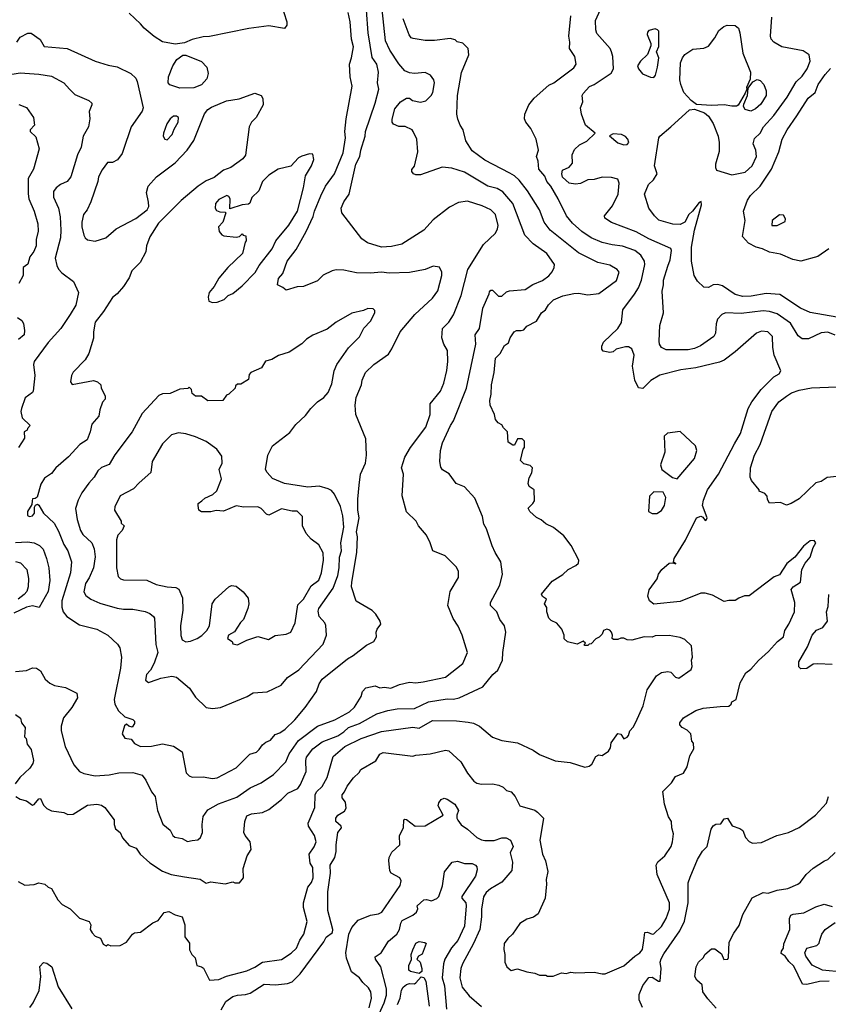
# Model space of a CAD drawing. Extents: x 1793424 to 1900092, y 321114 to 470632.
# Tile 79 of 256: x 1831512 to 1836681, y 403736 to 410029. Entities that reach past the tile are written whole.
import ezdxf

# ---------------------------------------------------------------- set-up
doc = ezdxf.new("R2010")
doc.units = 0

msp = doc.modelspace()

# ---------------------------------------------------------------- linework, layer by layer
at = {"layer": '0CON05XD'}
for points in [[(1833182.5, 410135), (1833220, 410015), (1833220, 409995), (1833205, 409972.5), (1833105, 409990.8), (1832977.5, 409972.5), (1832725, 409921.4), (1832685, 409919.2), (1832615, 409903.8), (1832565, 409881.2), (1832505, 409872), (1832425, 409888.6), (1832371.4, 409921.4), (1832308, 409975), (1832285, 410003.8), (1832211.7, 410071.7)], [(1832615, 404783.3), (1832651.7, 404788.3), (1832667, 404803), (1832680, 404835), (1832678, 404885), (1832684.3, 404935.7), (1832715, 404978.8), (1832782.4, 405017.6), (1832899.3, 405060.7), (1832985, 405120), (1833055, 405150.8), (1833135, 405204), (1833214.5, 405285.5), (1833233.8, 405336.2), (1833295, 405421.4), (1833416.3, 405513.7), (1833526.2, 405555), (1833621.2, 405605), (1833652.5, 405635), (1833695, 405703.8), (1833703.9, 405736.1), (1833725, 405760), (1833785, 405771.2), (1833815, 405760), (1833845, 405763.3), (1833885, 405756.7), (1833939.3, 405779.3), (1834005, 405794.5), (1834045, 405791.9), (1834092.1, 405797.9), (1834235, 405826.2), (1834345.6, 405914.4), (1834373.8, 405985), (1834341.2, 406095), (1834315, 406152.5), (1834282.3, 406202.3), (1834250, 406285), (1834263.3, 406375), (1834316.7, 406465), (1834317.5, 406505), (1834301.7, 406531.7), (1834232.3, 406602.3), (1834152.5, 406635), (1834136.4, 406686.4), (1834112.5, 406735), (1834062.5, 406795), (1834047.5, 406825), (1833984.1, 406884.1), (1833956.4, 406986.4), (1833966.2, 407125), (1833952.5, 407165), (1833973.3, 407233.3), (1834011.2, 407295), (1834108, 407425), (1834135.8, 407505), (1834136.7, 407575), (1834201.2, 407655), (1834222.7, 407707.3), (1834242.7, 407787.3), (1834250, 407845), (1834246.2, 407915), (1834223.3, 407955), (1834210, 407995), (1834214, 408055), (1834255, 408096.2), (1834285, 408143.3), (1834333.4, 408266.6), (1834376.8, 408433.2), (1834476.6, 408593.4), (1834553.3, 408665), (1834567, 408693), (1834570, 408715), (1834554, 408785), (1834525, 408814), (1834469.3, 408840.7), (1834375, 408870), (1834318.3, 408861.7), (1834259.5, 408830.5), (1834155, 408750), (1834095, 408683.8), (1833955, 408594), (1833889.5, 408580.5), (1833825, 408576.2), (1833735, 408603.8), (1833698.3, 408628.3), (1833572.5, 408795), (1833567.5, 408825), (1833583.3, 408865), (1833618.8, 408915), (1833661.1, 409105), (1833686.7, 409155), (1833691.9, 409195), (1833721.4, 409285), (1833723.5, 409315), (1833783.5, 409496.5), (1833807.5, 409585), (1833799.2, 409625), (1833805.8, 409694.2), (1833794.3, 409745), (1833765, 409787.5), (1833740.6, 409945), (1833728.7, 410091.3)], [(1832745, 405180), (1832775, 405184.2), (1832895, 405248), (1832984.2, 405335.8), (1833025, 405348.8), (1833043.8, 405365), (1833063.3, 405395), (1833085, 405412), (1833116, 405425), (1833145, 405461.2), (1833175, 405472), (1833208.8, 405495), (1833271.2, 405555), (1833337.3, 405632.7), (1833408.8, 405735), (1833426.2, 405785), (1833446.7, 405815), (1833606.7, 405945), (1833644.2, 405965.8), (1833729.3, 406030.7), (1833776.7, 406055), (1833793.3, 406085), (1833791.2, 406115), (1833796.7, 406135), (1833820, 406165), (1833816.7, 406185), (1833789.1, 406229.1), (1833765, 406253.8), (1833662.1, 406312.1), (1833633.5, 406405), (1833635.6, 406435), (1833666.4, 406625), (1833671.8, 406725), (1833665.5, 406755), (1833682.5, 406845), (1833674.6, 406895), (1833674.4, 406965), (1833682.5, 407055), (1833691.2, 407125), (1833723.8, 407195), (1833730, 407245), (1833725, 407350), (1833662, 407505), (1833656, 407565), (1833662.9, 407615), (1833698, 407695), (1833702, 407725), (1833722, 407775), (1833775, 407826.2), (1833868.8, 407891.2), (1833891.2, 407925), (1833943.8, 408035), (1834038.8, 408145), (1834151.2, 408248.8), (1834184.2, 408295.8), (1834211.2, 408395), (1834210, 408415), (1834195, 408447.5), (1834155, 408453.3), (1834105, 408433.8), (1834005, 408413.8), (1833875, 408410), (1833825, 408415.7), (1833755, 408409.2), (1833665, 408412), (1833585, 408428), (1833535, 408430), (1833510, 408425), (1833453, 408397), (1833415, 408360), (1833326.4, 408323.6), (1833285, 408322.5), (1833215, 408300), (1833195, 408317.5), (1833160, 408335), (1833166.7, 408375), (1833195, 408407.5), (1833222.5, 408485), (1833278.6, 408561.4), (1833343.1, 408675), (1833387.8, 408772.2), (1833395.7, 408805), (1833437.2, 408902.8), (1833467.1, 408965), (1833524.3, 409045), (1833580.7, 409179.3), (1833594.4, 409275), (1833590.8, 409315), (1833600, 409395), (1833636.7, 409605), (1833624.1, 409664.1), (1833620, 409745), (1833633.8, 409785), (1833645.6, 409855), (1833632.9, 409905), (1833624.3, 410015), (1833611.4, 410075)], [(1834027.5, 409315), (1834020, 409325), (1833977, 409347), (1833935, 409347.5), (1833900.7, 409360.7), (1833892.5, 409375), (1833893.6, 409393.6), (1833911.2, 409458.8), (1833946.1, 409503.9), (1833985, 409527.5), (1834005, 409527.5), (1834023.6, 409513.6), (1834075, 409503.3), (1834108.3, 409511.7), (1834142.5, 409545), (1834153.3, 409565), (1834163.3, 409625), (1834160, 409645), (1834137.5, 409675), (1834105, 409691.2), (1834036.4, 409686.4), (1834005, 409690), (1833975, 409703.3), (1833936.6, 409746.6), (1833878.6, 409835), (1833851.1, 409895), (1833828.9, 410095)], [(1836678.3, 408031.7), (1836635, 408028.6), (1836555, 407990), (1836515, 407990), (1836489.5, 408009.5), (1836440.6, 408090.6), (1836355, 408148.9), (1836305, 408163.5), (1836265, 408167.5), (1836125, 408151.1), (1836025, 408155.8), (1836000, 408145), (1835974, 408115), (1835964.2, 408085), (1835961.2, 408025), (1835948.8, 408005), (1835865, 407945.8), (1835825, 407927.5), (1835785, 407920), (1835645, 407918.8), (1835614, 407935), (1835602.5, 407955), (1835600.8, 407975), (1835604, 408075), (1835628.8, 408155), (1835618.8, 408295), (1835628.8, 408335), (1835627.5, 408365), (1835655.4, 408454.6), (1835670, 408495), (1835678.9, 408555), (1835675, 408568), (1835535, 408629.4), (1835453.7, 408673.7), (1835295, 408734), (1835251.7, 408761.7), (1835251.2, 408775), (1835300.9, 408839.1), (1835337.1, 408915), (1835343.9, 408983.9), (1835335, 409010), (1835295, 409021.4), (1835235, 409022), (1835185, 409008.8), (1835145, 409006.2), (1835097.4, 408982.6), (1835065, 408978), (1835025.5, 408985.5), (1834982.3, 409022.3), (1834978, 409045), (1834982.7, 409067.3), (1835025, 409086.6), (1835045, 409112.9), (1835043.5, 409165), (1835059.7, 409200.3), (1835091.1, 409228.9), (1835137.3, 409252.7), (1835190, 409305), (1835130, 409355), (1835103.6, 409426.4), (1835098, 409465), (1835111.1, 409505), (1835108.6, 409545), (1835113.3, 409556.7), (1835155, 409602.5), (1835185, 409616), (1835292.3, 409687.7), (1835308.8, 409715), (1835303.9, 409793.9), (1835296.2, 409825), (1835285.8, 409845.8), (1835200.9, 409940.9), (1835194.2, 409965), (1835192.5, 410025), (1835224, 410095)], [(1831501.7, 404521.7), (1831545, 404497.5), (1831605, 404501.2), (1831635, 404512.5), (1831673.6, 404503.6), (1831693.9, 404483.9), (1831716.1, 404476.1), (1831756.2, 404405), (1831783.3, 404375), (1831835, 404346.7), (1831895, 404287.5), (1831956.4, 404266.4), (1831967.5, 404245), (1831963.3, 404215), (1831975, 404192.5), (1831995, 404172.5), (1832029.3, 404159.3), (1832045, 404120), (1832065, 404110), (1832075, 404117.5), (1832095, 404110), (1832155, 404112.5), (1832195, 404132.5), (1832232.5, 404185), (1832247, 404193), (1832285, 404197.5), (1832363.9, 404256.1), (1832397.7, 404272.3), (1832435, 404322.5), (1832465, 404330), (1832505, 404307.5), (1832550, 404295), (1832567.5, 404245), (1832568.3, 404168.3), (1832597, 404127), (1832597.5, 404085), (1832612.5, 404055), (1832633.6, 404033.6), (1832643.8, 403985), (1832675, 403976.7), (1832687.3, 403967.3), (1832725, 403890), (1832785, 403894), (1832834.3, 403915.7), (1832965, 403950), (1833015, 403974.3), (1833065, 404005.8), (1833185, 404022.5), (1833247.6, 404062.4), (1833282.5, 404095), (1833303.2, 404146.8), (1833328.8, 404185), (1833348.8, 404265), (1833326.2, 404355), (1833326, 404385), (1833354.3, 404485), (1833377.5, 404515), (1833388.6, 404545), (1833385, 404610), (1833368.3, 404638.3), (1833363.3, 404695), (1833395, 404743.3), (1833406.7, 404775), (1833397.1, 404815), (1833358, 404875), (1833355.8, 404895), (1833398.2, 404995), (1833400, 405075), (1833408.8, 405095), (1833445, 405128.8), (1833477.5, 405185), (1833515, 405319.2), (1833590.8, 405385), (1833695.7, 405435.7), (1833825, 405479.5), (1834025, 405506.9), (1834065, 405500.8), (1834150.6, 405549.4), (1834305, 405547.5), (1834378.8, 405538.8), (1834412.3, 405532.3), (1834452.5, 405515), (1834535, 405443.3), (1834595, 405423.3), (1834695, 405407.5), (1834795, 405360.8), (1834835, 405332.5), (1834935, 405291.9), (1835031.7, 405281.7), (1835125, 405252.2), (1835152.1, 405257.9), (1835169.1, 405270.9), (1835195, 405320), (1835215, 405330), (1835235, 405327.5), (1835276, 405354), (1835288.8, 405375), (1835293, 405407), (1835335, 405467.5), (1835355, 405462.5), (1835375, 405433.3), (1835395, 405443.3), (1835403.3, 405455), (1835412.5, 405485), (1835433, 405507), (1835450.7, 405539.3), (1835497.5, 405645), (1835523.2, 405746.8), (1835583.8, 405835), (1835615, 405858), (1835655, 405863.3), (1835675, 405860), (1835705, 405826.7), (1835725, 405820), (1835803.6, 405876.4), (1835810, 405895), (1835806.7, 405935), (1835812.5, 405955), (1835807, 406027), (1835765, 406067.5), (1835735, 406080), (1835663, 406093), (1835575, 406091.2), (1835555, 406083.3), (1835504.3, 406085.7), (1835425, 406063.8), (1835395, 406066.7), (1835373.6, 406076.4), (1835355, 406076.2), (1835335, 406067.5), (1835308.3, 406068.3), (1835300, 406075), (1835302.5, 406095), (1835295.8, 406115.8), (1835285, 406128), (1835265, 406134.4), (1835244.6, 406125.4), (1835235, 406102.5), (1835216.4, 406083.6), (1835195, 406072.5), (1835165, 406040), (1835151.7, 406038.3), (1835145, 406030), (1835125, 406030), (1835120, 406035), (1835130, 406045), (1835115, 406057.5), (1835075, 406037.5), (1835013, 406053), (1834993, 406073), (1834992.5, 406095), (1834977.5, 406135), (1834945, 406172.5), (1834909.3, 406189.3), (1834893.8, 406205), (1834881.2, 406245), (1834881.7, 406271.7), (1834867.5, 406295), (1834880, 406325), (1834853.6, 406343.6), (1834848.3, 406358.3), (1834915, 406440), (1834985, 406483.3), (1835017.5, 406515), (1835068.3, 406541.7), (1835083.6, 406556.4), (1835087.5, 406575), (1835038.3, 406668.3), (1834989.7, 406729.7), (1834923.6, 406783.6), (1834875, 406807.5), (1834845, 406832.5), (1834815, 406847.5), (1834772.5, 406885), (1834763, 406907), (1834793, 406937), (1834802.5, 406955), (1834800, 407025), (1834770, 407045), (1834762.5, 407065), (1834768.3, 407101.7), (1834787, 407133), (1834790, 407165), (1834775, 407180), (1834735, 407190), (1834713, 407213), (1834730, 407285), (1834740, 407295), (1834740, 407335), (1834725, 407350), (1834695, 407350), (1834675, 407310), (1834665, 407310), (1834635, 407330), (1834630, 407395), (1834605, 407420), (1834595, 407440), (1834571.7, 407451.7), (1834553, 407473), (1834547.5, 407505), (1834520, 407565), (1834516.7, 407595), (1834526.7, 407635), (1834528.8, 407695), (1834546.2, 407775), (1834554, 407865), (1834583.8, 407895), (1834612.3, 407947.7), (1834637.5, 407965), (1834647.5, 407995), (1834673.3, 408035), (1834687, 408043), (1834717, 408043), (1834735, 408047.5), (1834755, 408070), (1834815, 408103.3), (1834848.8, 408155), (1834874.2, 408175.8), (1834893.2, 408206.8), (1834925, 408239.2), (1834985, 408264), (1835055, 408279.4), (1835085, 408281.4), (1835145, 408270.8), (1835215, 408280), (1835327, 408363), (1835343.8, 408415), (1835332.3, 408432.3), (1835285, 408460), (1835207.9, 408477.9), (1835085, 408538.6), (1834903.6, 408683.6), (1834864.3, 408735), (1834834.2, 408815), (1834758.6, 408935), (1834704.6, 409004.6), (1834675, 409031.4), (1834645, 409048.6), (1834485, 409132), (1834405, 409191.2), (1834363.8, 409255), (1834346.7, 409325), (1834327.5, 409355), (1834314, 409394), (1834306.2, 409425), (1834311.4, 409545), (1834337.3, 409692.7), (1834382.5, 409805), (1834380, 409845), (1834345, 409880), (1834308.3, 409888.3), (1834295, 409900), (1834265, 409910), (1834163.6, 409896.4), (1834105, 409896.2), (1834028.3, 409908.3), (1834015, 409913.3), (1834002.3, 409932.3), (1833962.5, 410035)], [(1835443.8, 407726.2), (1835430, 407815), (1835440, 407885), (1835425, 407926.7), (1835405, 407938.8), (1835385, 407938.8), (1835325, 407923.3), (1835305, 407906.7), (1835285, 407902), (1835241.7, 407911.7), (1835233, 407923), (1835233, 407943), (1835245, 407967.5), (1835336.7, 408055), (1835360, 408095), (1835367.5, 408175), (1835442.5, 408275), (1835467.5, 408315), (1835487.5, 408365), (1835509.2, 408465), (1835506, 408485), (1835482.5, 408525), (1835443.8, 408555), (1835365, 408582.2), (1835299.7, 408589.7), (1835235, 408605.6), (1835164.6, 408634.6), (1835106, 408675), (1835045, 408728), (1835007.5, 408775), (1834954.5, 408884.5), (1834907.5, 408965), (1834882.9, 408995), (1834868.7, 409028.7), (1834831.2, 409075), (1834826.7, 409125), (1834816.7, 409155), (1834828.8, 409195), (1834813.8, 409265), (1834778.8, 409335), (1834746.7, 409375), (1834740, 409395), (1834741.2, 409425), (1834766.2, 409485), (1834801.3, 409528.7), (1834895, 409610), (1834926.7, 409625), (1835055, 409722), (1835070, 409745), (1835060, 409795), (1835027.5, 409845), (1835030, 409885), (1835022.5, 409925), (1835036, 410055)], [(1836735, 408128.9), (1836565, 408157.5), (1836503.3, 408185), (1836372.3, 408272.3), (1836285, 408278.6), (1836187.4, 408262.6), (1836135, 408261.1), (1836085, 408272.2), (1836005, 408327.5), (1835975, 408336), (1835946.1, 408333.9), (1835915, 408316.7), (1835885, 408320), (1835845, 408357.5), (1835824.3, 408394.3), (1835807.1, 408485), (1835805.7, 408575), (1835825.5, 408685), (1835870, 408845), (1835867.5, 408867.5), (1835855, 408861.2), (1835812.5, 408805), (1835790, 408785), (1835763.8, 408735), (1835735, 408720.8), (1835687.7, 408722.3), (1835598.8, 408748.8), (1835570, 408775), (1835533.3, 408825), (1835506.7, 408915), (1835531.2, 408975), (1835563.3, 409005), (1835586.7, 409045), (1835571.2, 409095), (1835598.8, 409275), (1835604.1, 409285.9), (1835675.5, 409344.5), (1835795, 409453.3), (1835825, 409457.5), (1835890, 409435), (1835915, 409412.5), (1835945.7, 409365.7), (1835976.2, 409285), (1835983.6, 409243.6), (1835983.6, 409186.4), (1835961.2, 409105), (1835960, 409085), (1835967, 409067), (1836065, 409038.8), (1836150, 409055), (1836194.2, 409095), (1836222, 409155), (1836218, 409195), (1836200, 409235), (1836209.3, 409270.7), (1836245.9, 409304.1), (1836267.5, 409345), (1836333, 409417), (1836417.5, 409535), (1836475, 409631.2), (1836515, 409668), (1836547.1, 409715), (1836565.8, 409765), (1836560, 409805), (1836521.2, 409831.2), (1836385, 409856), (1836333.3, 409885), (1836316.7, 409905), (1836312.5, 409925), (1836321.2, 410045)], [(1831494, 409885), (1831515, 409916.7), (1831565, 409942.5), (1831585, 409942.5), (1831643, 409903), (1831668.3, 409858.3), (1831815, 409846.2), (1831995, 409764), (1832077.7, 409737.7), (1832135, 409728), (1832223.3, 409685), (1832253.8, 409655), (1832264, 409635), (1832300.8, 409465), (1832294, 409445), (1832225.7, 409344.3), (1832173, 409193), (1832166.7, 409175), (1832136.4, 409133.6), (1832105, 409117.5), (1832073.9, 409116.1), (1832039.3, 409070.7), (1832016.2, 409025), (1832012, 408995), (1831967.5, 408865), (1831944, 408815), (1831920.8, 408785), (1831910, 408735), (1831910, 408705), (1831922.7, 408652.7), (1831930, 408635), (1831945, 408623.3), (1831995, 408613.8), (1832063.3, 408635), (1832127.9, 408692.1), (1832255, 408758), (1832326.7, 408815), (1832336.7, 408835), (1832336.4, 408863.6), (1832322.5, 408925), (1832334.2, 408965), (1832387.5, 409025), (1832506.2, 409113.8), (1832582.9, 409195), (1832625, 409256.2), (1832692.8, 409427.2), (1832715.6, 409454.4), (1832739.1, 409470.9), (1832835, 409511.4), (1832915.7, 409524.3), (1833015, 409560), (1833055.8, 409545.8), (1833066.2, 409525), (1833068.6, 409485), (1833024.2, 409405), (1832995, 409373.8), (1832979.2, 409345), (1832955.5, 409164.5), (1832939.3, 409140.7), (1832861.2, 409085), (1832815, 409068.6), (1832755, 409020), (1832705, 408998.6), (1832653.8, 408965), (1832545, 408873.3), (1832400.3, 408729.7), (1832345, 408642.5), (1832323.8, 408585), (1832317.5, 408545), (1832283, 408477), (1832230, 408425), (1832211.2, 408378.8), (1832175.6, 408324.4), (1832135, 408277.5), (1832105, 408253.3), (1832048.8, 408165), (1831993.9, 408096.1), (1831983.8, 408035), (1831983.8, 407993.8), (1831953.8, 407895), (1831930, 407855), (1831853.6, 407776.4), (1831842.5, 407755), (1831837.5, 407715), (1831848.3, 407698.3), (1831985, 407722.5), (1832010, 407715), (1832030, 407695), (1832032.5, 407675), (1832057.5, 407625), (1832057.5, 407605), (1832042.5, 407585), (1832023.6, 407536.4), (1832017.5, 407495), (1831973.3, 407445), (1831963.3, 407395), (1831943.3, 407345), (1831895.8, 407314.2), (1831823.3, 407235), (1831743.3, 407165), (1831715, 407128.8), (1831671.7, 407098.3), (1831648.3, 407061.7), (1831623, 406977), (1831611.7, 406968.3), (1831595, 406967.5), (1831592.5, 406955), (1831588.8, 406931.2), (1831561.2, 406885), (1831561.2, 406861.2), (1831575, 406853.3), (1831595, 406858.8), (1831605.8, 406875), (1831606.7, 406913.3), (1831613, 406927), (1831625, 406932.5), (1831635, 406927.5), (1831664.3, 406875), (1831732.2, 406812.2), (1831760.7, 406760.7), (1831794.6, 406674.6), (1831820.8, 406635), (1831842.9, 406565), (1831836.9, 406495), (1831782.2, 406315), (1831780.8, 406275), (1831790, 406245), (1831814.2, 406214.2), (1831895, 406161.2), (1832005, 406133.3), (1832075.7, 406095.7), (1832137.7, 406037.7), (1832153.3, 406015), (1832162.5, 405955), (1832155.8, 405885), (1832116, 405685), (1832120, 405655), (1832142.7, 405612.7), (1832183.9, 405573.9), (1832236, 405556), (1832246.7, 405545), (1832245, 405530), (1832231.7, 405508.3), (1832210, 405515), (1832195, 405527.5), (1832183, 405517), (1832167.5, 405465), (1832185, 405437.5), (1832225, 405430), (1832245, 405402.5), (1832283.9, 405383.9), (1832355, 405386), (1832425, 405400.8), (1832495.8, 405385.8), (1832550.7, 405350.7), (1832576.1, 405216.1), (1832595, 405196.7), (1832615, 405187.5), (1832685, 405190), (1832745, 405180)], [(1835565, 409660), (1835575.9, 409674.1), (1835590, 409725), (1835598.8, 409785), (1835583.3, 409825), (1835597, 409857), (1835597.5, 409955), (1835590, 409965), (1835575, 409970), (1835535, 409960), (1835525, 409950), (1835523.3, 409935), (1835547, 409877), (1835547, 409863), (1835525, 409807.5), (1835480, 409765), (1835462.5, 409735), (1835467.5, 409715), (1835494.2, 409684.2), (1835545, 409661.2), (1835565, 409660)], [(1836065, 409475.8), (1836015, 409484.2), (1835935, 409480), (1835838.3, 409488.3), (1835805, 409512.5), (1835758, 409565), (1835738, 409615), (1835732.9, 409645), (1835737.3, 409752.7), (1835748.8, 409785), (1835765, 409806.7), (1835815, 409840), (1835885, 409846.7), (1835915, 409860), (1835956.1, 409913.9), (1835980.5, 409959.5), (1836014.2, 409985.8), (1836035, 409993.8), (1836085, 409992.5), (1836106.7, 409975), (1836116.1, 409946.1), (1836134.2, 409815), (1836184.2, 409695), (1836181.2, 409648.8), (1836157.5, 409595), (1836160, 409585), (1836150.8, 409559.2), (1836105, 409482.5), (1836094, 409476), (1836065, 409475.8)], [(1832535, 409592.5), (1832472.9, 409612.9), (1832461.2, 409625), (1832464.2, 409665), (1832490.8, 409735), (1832515.8, 409774.2), (1832555, 409802.5), (1832575, 409802.5), (1832675, 409762.5), (1832708.8, 409725), (1832718, 409685), (1832708.8, 409651.2), (1832675, 409614), (1832625, 409594.2), (1832535, 409592.5)], [(1831422.5, 409675), (1831515, 409689.4), (1831635, 409681.4), (1831715, 409669.2), (1831795, 409626.2), (1831831.2, 409585), (1831865, 409551.2), (1831953.6, 409513.6), (1831972.5, 409495), (1831973.3, 409485), (1831957, 409443), (1831961.2, 409395), (1831952, 409345), (1831918, 409285), (1831905.8, 409215), (1831880.8, 409165), (1831838.8, 409025), (1831815.8, 408994.2), (1831773.3, 408975), (1831745, 408953.8), (1831728.8, 408931.2), (1831728, 408895), (1831760, 408825), (1831770.3, 408770.3), (1831774.3, 408684.3), (1831773.1, 408635), (1831739.4, 408505), (1831748.6, 408458.6), (1831760, 408435), (1831781.5, 408411.5), (1831856, 408355), (1831887.5, 408285), (1831871.4, 408205), (1831835.7, 408145), (1831774.2, 408055), (1831695, 407966.2)], [(1836685, 408563.8), (1836615, 408516.7), (1836505, 408486.7), (1836455, 408496.2), (1836375, 408530), (1836305, 408543.3), (1836260, 408565), (1836220, 408575), (1836170.7, 408600.7), (1836133, 408643), (1836150, 408745), (1836140, 408805), (1836164, 408875), (1836184.2, 408905), (1836245, 408966), (1836318.1, 409075), (1836365.5, 409184.5), (1836386.9, 409265), (1836419.2, 409325), (1836480, 409415), (1836553.1, 409526.9), (1836596.3, 409563.7), (1836615.6, 409615), (1836660.2, 409679.8), (1836695, 409717.5)], [(1836185, 409443.8), (1836150, 409455), (1836140, 409475), (1836140.7, 409489.3), (1836163.8, 409545), (1836168, 409592), (1836198.3, 409631.7), (1836226.1, 409646.1), (1836245, 409640), (1836270, 409615), (1836283.3, 409575), (1836283.8, 409545), (1836249.5, 409490.5), (1836215, 409460), (1836185, 409443.8)], [(1831507, 409487), (1831555, 409467.5), (1831600, 409405), (1831607.5, 409355), (1831580, 409325), (1831580, 409315), (1831615, 409280), (1831636.7, 409205), (1831600, 409075), (1831566.7, 409015), (1831565.9, 408915.9), (1831570.8, 408885), (1831605.7, 408805), (1831628.6, 408725), (1831631.2, 408678.8), (1831618, 408625), (1831617.5, 408585), (1831602.7, 408547.3), (1831576.1, 408513.9), (1831563.6, 408466.4), (1831533.8, 408445), (1831533.3, 408395), (1831506.1, 408343.9)], [(1832455, 409262.5), (1832486.7, 409295), (1832499.3, 409330.7), (1832525.9, 409374.1), (1832527.5, 409405), (1832515, 409412.5), (1832495, 409412.5), (1832475, 409396.7), (1832453.3, 409363.3), (1832431.2, 409305), (1832430, 409285), (1832440, 409265), (1832455, 409262.5)], [(1831487.5, 405065), (1831515, 405046.7), (1831555, 405036.2), (1831595, 405010), (1831605, 405012.5), (1831635, 405050), (1831645, 405052.5), (1831665, 405010), (1831685, 404986.7), (1831715, 404973.3), (1831795, 404961.2), (1831819.3, 404949.3), (1831855, 404951.2), (1831945, 405008), (1832005, 405015.8), (1832035, 405008), (1832056.7, 404995), (1832116.7, 404915), (1832116.2, 404885), (1832125, 404857.5), (1832153.9, 404833.9), (1832169.5, 404799.5), (1832212.3, 404752.3), (1832257.5, 404735), (1832283.3, 404695), (1832345, 404641.2), (1832425, 404586.7), (1832480, 404565), (1832565, 404550), (1832665, 404536), (1832705, 404510), (1832735, 404520), (1832825, 404506.7), (1832875, 404520), (1832887, 404513), (1832916.4, 404513.6), (1832942.5, 404545), (1832940, 404605), (1832966, 404685), (1832992, 404725), (1832985.5, 404775.5), (1832954.2, 404815), (1832945.7, 404835), (1832950.5, 404905), (1832965, 404941.2), (1832995, 404954.4), (1833065, 404961.2), (1833105, 404982), (1833186.7, 405045), (1833226.7, 405085), (1833289.2, 405115), (1833308, 405142), (1833344.3, 405225), (1833341.1, 405295), (1833345.6, 405315), (1833385, 405368.8), (1833445, 405413.3), (1833545, 405453.2), (1833585, 405477.5), (1833615, 405504.5), (1833685, 405531.2), (1833795, 405592.2), (1833865.5, 405614.5), (1833924.7, 405625.3), (1834035, 405626.7), (1834125, 405670), (1834245, 405689.4), (1834285, 405685.7), (1834322.5, 405695), (1834472.5, 405765), (1834536.1, 405843.9), (1834568.3, 405871.7), (1834598.8, 405935), (1834600, 405985), (1834620, 406115), (1834611.2, 406155), (1834581.2, 406195), (1834563.3, 406245), (1834521.2, 406285), (1834521.2, 406305), (1834581.2, 406415), (1834598, 406485), (1834588.8, 406565), (1834551.2, 406625), (1834533, 406667), (1834495.9, 406775.9), (1834478.8, 406805), (1834471.2, 406855), (1834420.7, 406970.7), (1834355, 407043.3), (1834302.5, 407065), (1834257, 407127), (1834215, 407152.5), (1834205, 407170), (1834198.8, 407205), (1834202, 407275), (1834214.3, 407325), (1834265.6, 407435), (1834285.6, 407465), (1834369.4, 407675), (1834428.9, 407955), (1834424.4, 408015.6), (1834451.2, 408055), (1834473.3, 408185), (1834513, 408277), (1834515, 408290), (1834525, 408300), (1834535, 408300), (1834573, 408263), (1834595, 408262.5), (1834625, 408290), (1834643, 408297), (1834742.5, 408305), (1834792.3, 408337.7), (1834855, 408362.5), (1834895, 408393.3), (1834915, 408417.5), (1834928.8, 408445), (1834931.2, 408465), (1834881.2, 408535), (1834795, 408596), (1834742.1, 408652.1), (1834664.4, 408855), (1834599.8, 408929.8), (1834565, 408950), (1834505, 408965.8), (1834355, 409055.8), (1834275, 409080), (1834213.9, 409086.1), (1834075, 409037.5), (1834045, 409037.5), (1834030, 409045), (1834018.3, 409058.3), (1834018.3, 409071.7), (1834036.2, 409093.8), (1834056.7, 409185), (1834050, 409265), (1834027.5, 409315)], [(1835375, 409230), (1835395, 409232.5), (1835406.7, 409245), (1835400, 409265), (1835385, 409282.5), (1835360, 409295), (1835305, 409300), (1835283, 409287), (1835335, 409243.3), (1835375, 409230)], [(1832745, 408221.2), (1832775, 408223.8), (1832818.3, 408241.7), (1832844.2, 408265.8), (1832875, 408280), (1832935, 408328.8), (1833016.6, 408413.4), (1833042.1, 408457.9), (1833125.8, 408565), (1833150, 408615), (1833233.2, 408716.8), (1833288.1, 408805), (1833327.1, 408955), (1833338.3, 409031.7), (1833376.7, 409095), (1833392.5, 409135), (1833385, 409170), (1833365, 409172.5), (1833315, 409157.5), (1833293.6, 409146.4), (1833245, 409092.5), (1833165, 409073.3), (1833104.2, 409035.8), (1833063.3, 408995), (1833040, 408935), (1832996.2, 408893.8), (1832983.6, 408856.4), (1832975, 408850), (1832933.6, 408846.4), (1832855, 408820), (1832857.5, 408885), (1832849.3, 408899.3), (1832836.4, 408906.4), (1832785, 408880), (1832763.8, 408855), (1832762.5, 408825), (1832770.7, 408810.7), (1832790.7, 408800.7), (1832825, 408800), (1832830, 408795), (1832810, 408735), (1832782.5, 408705), (1832787.5, 408675), (1832803.6, 408653.6), (1832817, 408647), (1832895, 408640), (1832917, 408643), (1832935, 408660), (1832941.7, 408651.7), (1832958.3, 408648.3), (1832960, 408615), (1832953, 408607), (1832936.2, 408535), (1832843.3, 408445), (1832785, 408377.5), (1832755.8, 408324.2), (1832723.8, 408285), (1832716.7, 408255), (1832721.2, 408231.2), (1832745, 408221.2)], [(1836355, 408713.3), (1836405, 408740), (1836407, 408757), (1836395, 408780), (1836368.3, 408781.7), (1836322.5, 408745), (1836320, 408715), (1836355, 408713.3)], [(1832745, 405626.2), (1832795, 405634.2), (1832966.3, 405703.7), (1833005, 405727.5), (1833095, 405734.2), (1833183.3, 405775), (1833223.8, 405825), (1833297.1, 405875), (1833452.8, 406037.2), (1833474.2, 406095), (1833468.3, 406158.3), (1833462.5, 406175), (1833426.2, 406215), (1833420.5, 406249.5), (1833424, 406265), (1833515.7, 406395), (1833546.8, 406476.8), (1833555.4, 406525), (1833556.7, 406595), (1833569.5, 406635), (1833564, 406686), (1833584.4, 406785), (1833578, 406858), (1833562, 406918), (1833525, 406996.7), (1833505, 407020), (1833485, 407031.2), (1833427, 407047), (1833355, 407041.4), (1833204.3, 407064.3), (1833127.7, 407097.7), (1833093.3, 407135), (1833083.3, 407155), (1833098.8, 407245), (1833128.8, 407305), (1833239.7, 407390.3), (1833277.3, 407442.7), (1833339.7, 407500.3), (1833373.3, 407545), (1833415, 407586.7), (1833455.9, 407614.1), (1833485, 407647.5), (1833507.3, 407702.7), (1833522, 407785), (1833538.8, 407825), (1833615, 407932.5), (1833685, 408002.5), (1833711.7, 408058.3), (1833755, 408102.5), (1833782.5, 408155), (1833781.7, 408171.7), (1833771.7, 408181.7), (1833737, 408183), (1833710, 408170), (1833635, 408153.3), (1833534.2, 408095.8), (1833477.7, 408052.3), (1833385, 408013.3), (1833345, 407987.5), (1833315, 407956.7), (1833235.7, 407904.3), (1833165.9, 407884.1), (1833125, 407857.5), (1833083, 407847), (1833057.5, 407805), (1832990, 407775), (1832978.3, 407761.7), (1832975, 407730), (1832925, 407700), (1832905, 407700), (1832891.7, 407688.3), (1832890, 407675), (1832850, 407635), (1832835, 407630), (1832810, 407595), (1832715, 407593.3), (1832675, 407622.5), (1832635, 407622.5), (1832615, 407640), (1832610, 407665), (1832595, 407680), (1832587.5, 407672.5), (1832535, 407667.5), (1832475, 407640), (1832425, 407638), (1832401.7, 407628.3), (1832295, 407513.3), (1832231.2, 407395), (1832121.2, 407248.8), (1832083.9, 407186.1), (1832035, 407167.5), (1832012, 407145), (1831989.2, 407105), (1831953.2, 407066.8), (1831910, 407005), (1831885, 406957.5), (1831868.8, 406905), (1831879.2, 406835), (1831900.8, 406765), (1831915, 406738.8), (1831972.5, 406685), (1831987.9, 406647.9), (1831995.6, 406595.6), (1831982.9, 406525), (1831957.2, 406462.8), (1831932.9, 406425), (1831922.9, 406372.9), (1831935, 406350), (1831966.7, 406325), (1832025, 406300), (1832135, 406269.2), (1832175, 406262), (1832235, 406262), (1832315, 406247.5), (1832343.3, 406235), (1832366.7, 406215), (1832373.6, 406203.6), (1832382.2, 406035), (1832395.6, 405985), (1832372.7, 405917.3), (1832348.3, 405871.7), (1832323.8, 405845), (1832317, 405807), (1832335, 405793.3), (1832391.7, 405811.7), (1832415, 405821.2), (1832485, 405833.3), (1832515, 405827.5), (1832597.7, 405757.7), (1832635, 405700), (1832705, 405632.5), (1832745, 405626.2)], [(1831497.5, 408125), (1831526.4, 408106.4), (1831537, 408087), (1831543, 408043), (1831540, 408015), (1831505, 407986.2)], [(1832799.7, 403700.3), (1832830.8, 403755), (1832874.6, 403785.4), (1832905, 403795.7), (1832955, 403798.6), (1832985, 403807.1), (1833075.7, 403864.3), (1833148.3, 403861.7), (1833225, 403870), (1833255, 403880), (1833305, 403930), (1833456, 404135), (1833471.2, 404165), (1833512, 404195), (1833512.9, 404215), (1833482.7, 404335), (1833482.3, 404455), (1833500, 404575), (1833497.5, 404625), (1833526.7, 404675), (1833536.1, 404713.9), (1833534.3, 404755), (1833546.7, 404835), (1833570, 404865), (1833566.2, 404875), (1833532.5, 404905), (1833532.5, 404925), (1833545, 404946.2), (1833589.2, 404970.8), (1833599.5, 404990.5), (1833595, 405027.5), (1833574.2, 405055), (1833573.1, 405075), (1833589.4, 405095), (1833605, 405130), (1833645, 405183.3), (1833683, 405217), (1833693.6, 405236.4), (1833787.9, 405292.1), (1833814.2, 405335), (1833835.5, 405345.5), (1834025, 405321.2), (1834045, 405328.8), (1834137, 405337), (1834235, 405360.8), (1834255, 405356.2), (1834331.2, 405285), (1834375, 405213.3), (1834415, 405162.5), (1834435, 405150), (1834465, 405143.8), (1834533.9, 405146.1), (1834575, 405136.2), (1834603.6, 405123.6), (1834625, 405102.5), (1834653.6, 405093.6), (1834680, 405065), (1834710, 405005), (1834805, 404977.5), (1834822.5, 404965), (1834860, 404925), (1834853.6, 404886.4), (1834837.1, 404785), (1834854.2, 404695), (1834874.1, 404654.1), (1834888, 404585), (1834878, 404535), (1834880.8, 404505), (1834872, 404415), (1834826.7, 404315), (1834797.7, 404292.3), (1834755, 404280), (1834708.3, 404251.7), (1834662.5, 404185), (1834632.3, 404157.7), (1834610, 404125), (1834606.4, 404086.4), (1834613.3, 404055), (1834613.6, 404006.4), (1834626.7, 403975), (1834655, 403952.5), (1834695, 403964), (1834755, 403943.3), (1834805, 403936.2), (1834835, 403922.5), (1834875, 403922.5), (1834887, 403917), (1834923, 403917), (1834975, 403937.5), (1835005, 403932.5), (1835035, 403942.5), (1835065, 403936.7), (1835185, 403941.2), (1835235, 403930), (1835255, 403931.2), (1835375, 403982), (1835445.5, 404044.5), (1835477.5, 404065), (1835493.8, 404086.2), (1835502.7, 404145), (1835507.5, 404195), (1835525, 404198), (1835554.4, 404184.4), (1835565, 404187.5), (1835615, 404232.5), (1835644.4, 404285), (1835665.5, 404345), (1835665.6, 404385), (1835587.1, 404565), (1835580, 404625), (1835592.3, 404647.7), (1835636.7, 404685), (1835676.7, 404745), (1835686.1, 404773.9), (1835691.2, 404825), (1835680, 404865), (1835678.8, 404905), (1835660, 404935), (1835633.3, 405015), (1835623.6, 405096.4), (1835678.8, 405151.2), (1835705, 405192.5), (1835755.6, 405214.4), (1835778.8, 405255), (1835796.4, 405323.6), (1835821.7, 405368.3), (1835820, 405405), (1835808.3, 405418.3), (1835802.5, 405465), (1835778.3, 405488.3), (1835747.5, 405505), (1835733, 405523), (1835732.5, 405535), (1835755, 405567.5), (1835835, 405613.3), (1835881.7, 405628.3), (1835989.3, 405639.3), (1836045, 405642.5), (1836060, 405655), (1836065, 405670), (1836092.5, 405685), (1836118.3, 405791.7), (1836154.2, 405855.8), (1836185, 405878), (1836235.6, 405934.4), (1836299.8, 405990.2), (1836355.5, 406054.5), (1836394.5, 406085), (1836402.5, 406125), (1836428.6, 406165), (1836464.2, 406245), (1836466.9, 406305), (1836443, 406387), (1836457.5, 406405), (1836502.5, 406435), (1836512.5, 406515), (1836532.5, 406555), (1836566.1, 406593.9), (1836583.8, 406656.2), (1836602.5, 406685), (1836591.7, 406701.7), (1836565, 406697.5), (1836522.5, 406665), (1836466.4, 406593.6), (1836417, 406553), (1836369.3, 406480.7), (1836335, 406467.5), (1836175, 406347.5), (1836145, 406347.5), (1836108.3, 406331.7), (1836085, 406317.5), (1836045, 406317.5), (1836015, 406310), (1835941.7, 406351.7), (1835895, 406363.8), (1835866.4, 406363.6), (1835735, 406311.2), (1835565, 406293.3), (1835537.5, 406315), (1835527.5, 406345), (1835536.7, 406385), (1835586.7, 406455), (1835596.7, 406485), (1835616.7, 406515), (1835665, 406556.2), (1835688.3, 406558.3), (1835707.5, 406552.5), (1835691.7, 406561.7), (1835696.2, 406585), (1835767.4, 406702.6), (1835838.8, 406845), (1835866.1, 406856.1), (1835880, 406850), (1835895, 406827.5), (1835902.5, 406835), (1835907.5, 406845), (1835877.5, 406925), (1835882.4, 406957.6), (1835909.2, 407025), (1835979.2, 407125), (1836082.2, 407317.8), (1836119.2, 407385), (1836170, 407545), (1836192.4, 407587.6), (1836251.2, 407665), (1836334.1, 407745.9), (1836366.7, 407765), (1836377.5, 407785), (1836336, 407885), (1836326, 407935), (1836323.9, 408003.9), (1836295, 408033.3), (1836255, 408038.8), (1836222.5, 408025), (1836085, 407906), (1836015, 407854), (1835985, 407840), (1835835, 407803.3), (1835738.3, 407791.7), (1835605, 407758), (1835547.7, 407722.3), (1835495, 407672.5), (1835467, 407677), (1835443.8, 407726.2)], [(1836725, 408012.5), (1836678.3, 408031.7)], [(1831695, 407966.2), (1831603.8, 407845), (1831600, 407825), (1831609.2, 407755), (1831598.8, 407655), (1831594, 407646), (1831546.9, 407613.1), (1831522.9, 407545), (1831520, 407525), (1831527.5, 407485), (1831580, 407435), (1831563, 407417), (1831560, 407405), (1831540, 407395), (1831542.5, 407355), (1831504, 407295)], [(1836735, 407110), (1836675, 407102.5), (1836635, 407077.5), (1836601.7, 407068.3), (1836495, 406967.5), (1836443.3, 406936.7), (1836415, 406927.5), (1836375, 406942.5), (1836305, 406940), (1836293, 406963), (1836290, 406985), (1836275, 407000), (1836240, 407015), (1836240, 407025), (1836190, 407085), (1836182.5, 407105), (1836183.3, 407165), (1836208.8, 407245), (1836245.8, 407314.2), (1836320.8, 407525), (1836365, 407588), (1836415, 407622.5), (1836446.6, 407643.4), (1836495, 407662.5), (1836574.3, 407675.7), (1836735, 407681.9)], [(1832905, 406033.3), (1832965, 406063.3), (1833035, 406087.5), (1833103, 406067), (1833146.1, 406093.9), (1833215, 406101.2), (1833245.9, 406114.1), (1833272.9, 406175), (1833290.9, 406289.1), (1833325.6, 406325), (1833375, 406410), (1833423.6, 406446.4), (1833440.6, 406495), (1833454.2, 406575), (1833452.3, 406622.3), (1833423.9, 406673.9), (1833375, 406710), (1833342.5, 406745), (1833320, 406795), (1833320, 406855), (1833285, 406887.5), (1833255, 406887.5), (1833185, 406903.3), (1833105, 406863.3), (1833089.5, 406869.5), (1833055.6, 406905.6), (1833035, 406916.2), (1832945, 406914), (1832895, 406921.2), (1832815, 406888.8), (1832767.7, 406892.3), (1832735, 406884.2), (1832674.1, 406884.1), (1832657.5, 406895), (1832652.5, 406925), (1832653.9, 406936.1), (1832675.8, 406954.2), (1832695, 406971.2), (1832746.1, 406993.9), (1832771.7, 407018.3), (1832802.5, 407095), (1832787.5, 407155), (1832806.7, 407195), (1832805, 407240), (1832772.5, 407285), (1832705, 407333.3), (1832635, 407363.8), (1832575, 407382), (1832528.3, 407388.3), (1832482.5, 407375), (1832425, 407317.5), (1832358.8, 407205), (1832350, 407135), (1832275, 407070), (1832239.3, 407030.7), (1832155, 406986.7), (1832120, 406915), (1832117.5, 406895), (1832160, 406825), (1832161.7, 406811.7), (1832180, 406795), (1832167.5, 406765), (1832138.8, 406735), (1832130.8, 406705), (1832130, 406525), (1832140.8, 406470.8), (1832157.5, 406455), (1832175, 406448.8), (1832325, 406447.5), (1832385, 406419.2), (1832454.3, 406404.3), (1832510.8, 406400.8), (1832529.7, 406389.7), (1832552.5, 406335), (1832555.8, 406255), (1832540, 406155), (1832542.5, 406092.5), (1832550, 406065), (1832575, 406054), (1832605, 406058), (1832645.7, 406074.3), (1832676.8, 406093.2), (1832708.8, 406125), (1832725.8, 406155), (1832742, 406295), (1832762, 406325), (1832850, 406405), (1832866.4, 406413.6), (1832895, 406408.8), (1832941.7, 406371.7), (1832971.7, 406331.7), (1832976.2, 406295), (1832971.2, 406265), (1832943.3, 406195), (1832922.7, 406177.3), (1832885, 406117.5), (1832847.5, 406095), (1832840, 406075), (1832870, 406055), (1832875, 406040), (1832905, 406033.3)], [(1835715, 407094), (1835826.1, 407223.9), (1835840, 407275), (1835832.5, 407305), (1835735, 407397.5), (1835653, 407387), (1835632, 407368), (1835635.7, 407265), (1835608.6, 407185), (1835617.5, 407155), (1835685, 407102.7), (1835715, 407094)], [(1835585, 406872.5), (1835615, 406892.5), (1835633.3, 406925), (1835643.3, 406975), (1835625, 407008.8), (1835565, 407012.5), (1835537.5, 406985), (1835532.5, 406885), (1835555, 406872.5), (1835585, 406872.5)], [(1831485, 406688.1), (1831563, 406693), (1831605, 406685.8), (1831639.2, 406669.2), (1831662, 406645), (1831684.2, 406585), (1831697.5, 406525), (1831705.5, 406445.5), (1831694.2, 406375), (1831637.3, 406272.7), (1831595, 406282.2), (1831555, 406274.6), (1831474.2, 406235.8)], [(1831485, 406566.7), (1831518.3, 406558.3), (1831558.1, 406515), (1831568.7, 406458.7), (1831566.7, 406405), (1831556.7, 406375), (1831540, 406355), (1831501.4, 406325)], [(1836705, 405907.5), (1836615, 405912.5), (1836585, 405910), (1836545, 405882.5), (1836505, 405880), (1836493, 405893), (1836492.5, 405925), (1836548.3, 406021.7), (1836577.5, 406095), (1836605, 406127.5), (1836646.4, 406143.6), (1836676.7, 406185), (1836668.8, 406245), (1836680.7, 406279.3), (1836683.8, 406355)], [(1831485, 405864.2), (1831555, 405870), (1831595, 405886.7), (1831620, 405885), (1831645, 405867.5), (1831674.5, 405814.5), (1831705, 405788), (1831735, 405774), (1831805, 405761.2), (1831876.7, 405725), (1831881.2, 405695), (1831845, 405633.3), (1831793, 405567), (1831778, 405515), (1831777.5, 405485), (1831803, 405383), (1831857.9, 405267.9), (1831893.8, 405225), (1831921.2, 405211.2), (1831995, 405195.8), (1832085, 405202.5), (1832145, 405216), (1832235, 405218.8), (1832295, 405200), (1832318.3, 405168.3), (1832353.8, 405095), (1832378, 405065), (1832393.9, 404973.9), (1832427.7, 404887.7), (1832475, 404850), (1832491.2, 404815), (1832504.3, 404804.3), (1832550, 404795), (1832585, 404777.5), (1832615, 404783.3)], [(1831485, 405587.5), (1831517.5, 405565), (1831523.3, 405535), (1831546.7, 405505), (1831543.3, 405445), (1831552.5, 405435), (1831559.3, 405399.3), (1831586.2, 405365), (1831601.2, 405295), (1831596.7, 405275), (1831576.7, 405245), (1831513.3, 405185), (1831483.3, 405145)], [(1833746.5, 403713.5), (1833761.5, 403775), (1833756.8, 403816.8), (1833741.7, 403841.7), (1833705.6, 403875.6), (1833684.4, 403905), (1833633.4, 403943.4), (1833602.1, 404032.1), (1833597.1, 404065), (1833615.5, 404184.5), (1833635, 404226.7), (1833676.8, 404273.2), (1833755, 404305.8), (1833805, 404314.2), (1833828, 404325), (1833943.3, 404495), (1833950, 404525), (1833942.5, 404545), (1833887.5, 404575), (1833878.3, 404588.3), (1833871.2, 404655), (1833874, 404675), (1833891.2, 404708.8), (1833942.5, 404755), (1833939.2, 404815), (1833966.2, 404865), (1833967.5, 404915), (1833975, 404920), (1833985, 404916.7), (1834040, 404875), (1834105, 404877.5), (1834220, 404945), (1834188, 405005), (1834190.8, 405025), (1834206, 405045), (1834225, 405054.2), (1834245, 405048), (1834294.4, 405014.4), (1834316.7, 404975), (1834307.5, 404945), (1834307.5, 404925), (1834313.9, 404913.9), (1834334.1, 404884.1), (1834375.8, 404855.8), (1834435, 404802.5), (1834465, 404786.7), (1834485, 404783.3), (1834545, 404783.8), (1834595, 404800.8), (1834621.2, 404801.2), (1834650, 404785), (1834666.2, 404745), (1834646.8, 404705), (1834662.5, 404645), (1834657.5, 404592.5), (1834595, 404516), (1834521.2, 404475), (1834495, 404451.2), (1834476.6, 404423.4), (1834463.3, 404345), (1834464.3, 404294.3), (1834453.6, 404215), (1834413.3, 404125), (1834341.9, 403995), (1834331.9, 403965), (1834325.6, 403905), (1834340.8, 403845), (1834385, 403791.2), (1834463.3, 403723.3)], [(1835493.3, 403715), (1835471.2, 403765), (1835471.7, 403798.3), (1835495, 403857.5), (1835535, 403907.5), (1835555, 403910), (1835595, 403883.3), (1835605.9, 403884.1), (1835612.9, 403965), (1835607.3, 404005), (1835613.1, 404026.9), (1835630.2, 404059.8), (1835732.5, 404205), (1835761.3, 404268.7), (1835785.8, 404384.2), (1835786.4, 404513.6), (1835798.3, 404548.3), (1835845, 404662.5), (1835877.5, 404715), (1835906.7, 404745), (1835932.5, 404855), (1835945, 404877.5), (1835963, 404887), (1835995, 404890), (1836015, 404922.5), (1836035.9, 404925.9), (1836067, 404877), (1836115, 404860), (1836135, 404846.7), (1836151.7, 404801.7), (1836175, 404777.5), (1836196.4, 404766.4), (1836255, 404770), (1836352.5, 404815), (1836425.8, 404834.2), (1836494.2, 404865.8), (1836600, 404945), (1836669.1, 405020.9), (1836683.3, 405065)], [(1833810, 403675), (1833843.1, 403745), (1833856.1, 403795), (1833856.2, 403835), (1833820, 403975), (1833786.2, 404025), (1833785, 404040), (1833823.3, 404065), (1833869.7, 404140.3), (1833922, 404185), (1833940, 404215), (1833948.1, 404255), (1833958.2, 404271.8), (1834026.2, 404305), (1834048, 404325), (1834056.4, 404346.4), (1834052.5, 404365), (1834095, 404403.3), (1834113.6, 404406.4), (1834145, 404398.5), (1834178.5, 404411.5), (1834191.2, 404425), (1834215.6, 404494.4), (1834227.9, 404582.1), (1834275.8, 404645), (1834311.1, 404651.1), (1834356.1, 404636.1), (1834405, 404635.5), (1834425, 404625.8), (1834434.1, 404614.1), (1834435.8, 404595), (1834426.4, 404555), (1834338.6, 404425), (1834338.6, 404415), (1834364.3, 404385), (1834366.6, 404366.6), (1834355.6, 404235), (1834313.1, 404145), (1834272.6, 404097.4), (1834230, 404025), (1834220.6, 403995), (1834212.3, 403905), (1834226.7, 403855), (1834240.6, 403705)], [(1835965, 403712.5), (1835910.7, 403770.7), (1835880, 403815), (1835875, 403860), (1835840.7, 403890.7), (1835827.5, 403915), (1835837.5, 403975), (1835852.5, 404005), (1835882.5, 404035), (1835892.5, 404055), (1835935, 404090), (1835955, 404090), (1835999.3, 404059.3), (1836013.1, 404023.1), (1836038.8, 404025), (1836044.2, 404035.8), (1836047, 404133), (1836078.3, 404191.7), (1836110.7, 404239.3), (1836135, 404310), (1836193.9, 404416.1), (1836265, 404450), (1836297, 404447), (1836355, 404466.7), (1836423, 404477), (1836485.7, 404504.3), (1836503.2, 404516.8), (1836540, 404565), (1836583.9, 404606.1), (1836656.4, 404653.6), (1836678.3, 404661.7), (1836725, 404706.7)], [(1836686.1, 403883.9), (1836625, 403881.5), (1836545, 403863.1), (1836515.8, 403865.8), (1836460.8, 403980.8), (1836430, 404010), (1836406, 404045), (1836380.8, 404060.8), (1836382, 404075), (1836394.3, 404095), (1836397.3, 404122.7), (1836435.6, 404215), (1836434.2, 404285), (1836441.2, 404305), (1836457.3, 404312.7), (1836525, 404321.4), (1836601.1, 404358.9), (1836655, 404377.1), (1836705, 404362.1)], [(1836775, 403941.1), (1836645, 403954.3), (1836577.3, 403987.3), (1836536.7, 404045), (1836531.2, 404065), (1836544.1, 404095.9), (1836607, 404113), (1836622, 404128), (1836626.4, 404146.4), (1836640, 404185), (1836661.2, 404215), (1836725, 404260)], [(1834065, 403932.5), (1834011.2, 403945), (1834000.8, 403955), (1833998.8, 403985), (1834017, 404023), (1834014.2, 404055), (1834024.3, 404085), (1834045, 404128), (1834065, 404137.5), (1834101.7, 404131.7), (1834110, 404125), (1834085, 404057.5), (1834062.5, 404045), (1834050, 404025), (1834072.5, 404005), (1834083.3, 403965), (1834082.5, 403945), (1834065, 403932.5)], [(1831576.7, 403715), (1831598.8, 403745), (1831636, 403825), (1831646.2, 403915), (1831641.7, 403978.3), (1831665, 404002.5), (1831685, 404000), (1831716.7, 403975), (1831757.3, 403847.3), (1831845, 403706.7)], [(1833927.8, 403735), (1833944.5, 403775.5), (1833953.4, 403826.6), (1833964.3, 403845.7), (1833985, 403863.3), (1834005, 403870), (1834035, 403867.5), (1834045, 403872.5), (1834078.3, 403911.7), (1834095, 403906.7), (1834107.5, 403885), (1834130, 403725)]]:
    msp.add_lwpolyline(points, dxfattribs=at)

doc.saveas('drawing.dxf')
